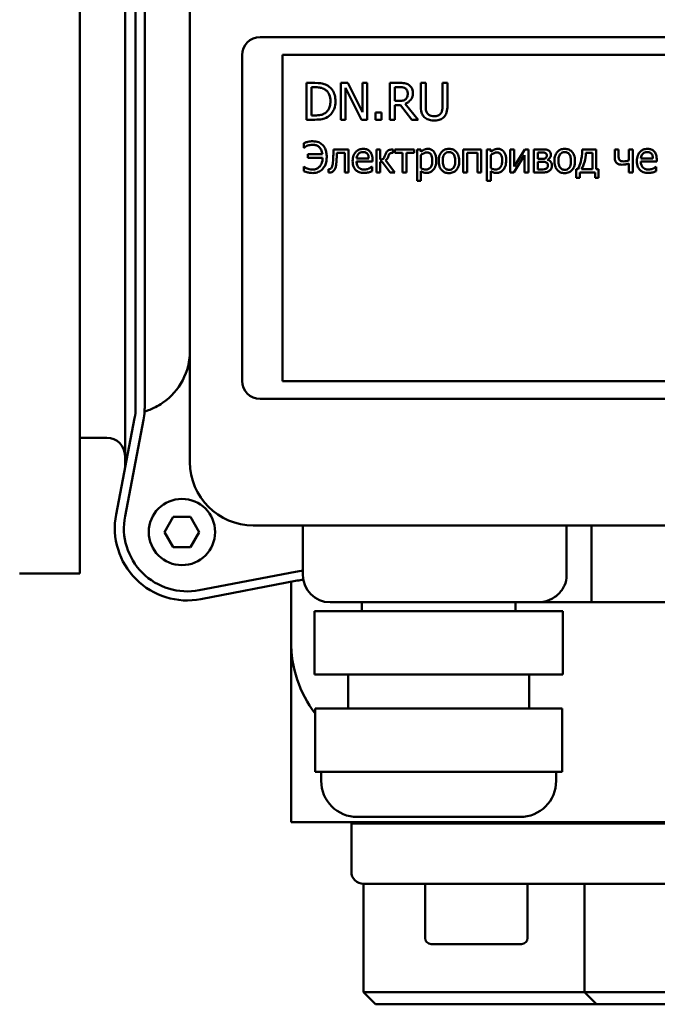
# Model space of a CAD drawing. Header units: millimetres. Extents: x -4813 to 10023, y -389 to 1491.
# Tile 13 of 32: x 460 to 513, y 731 to 813. Entities that reach past the tile are written whole.
import ezdxf

# ---------------------------------------------------------------- set-up
doc = ezdxf.new("R2010")
doc.units = ezdxf.units.MM
doc.header["$LTSCALE"] = 4
doc.layers.add('Видимый контур (ГОСТ)', color=7, linetype='Continuous', lineweight=50)
doc.layers.add('Линия резьбы (ГОСТ)', color=7, linetype='Continuous', lineweight=25)

msp = doc.modelspace()

# ---------------------------------------------------------------- linework, layer by layer
at = {"layer": 'Видимый контур (ГОСТ)'}
for p, q in [((474.495, 840.914), (474.495, 776.414)), ((469.115, 836.419), (469.115, 780.909)), ((469.995, 780.909), (469.995, 836.419)), ((470.745, 835.433), (470.745, 781.895)), ((465.365, 767.184), (465.365, 827.184)), ((480.316, 811.662), (544.816, 811.662)), ((478.816, 783.162), (478.816, 810.162)), ((544.613, 810.205), (482.177, 810.205)), ((482.177, 810.205), (482.177, 783.123)), ((484.857, 807.863), (484.163, 807.863)), ((484.163, 807.863), (484.163, 804.815)), ((487.581, 807.863), (487.006, 807.863)), ((487.006, 807.863), (487.006, 804.815)), ((488.809, 805.45), (487.581, 807.863)), ((489.187, 807.863), (488.809, 807.863)), ((488.809, 807.863), (488.809, 805.45)), ((489.187, 804.815), (489.187, 807.863)), ((491.859, 807.863), (491.074, 807.863)), ((491.074, 807.863), (491.074, 804.815)), ((494.043, 807.863), (493.638, 807.863)), ((493.638, 807.863), (493.638, 805.961)), ((494.043, 805.961), (494.043, 807.863)), ((495.843, 807.863), (495.438, 807.863)), ((495.438, 807.863), (495.438, 805.951)), ((495.843, 805.961), (495.843, 807.863)), ((484.568, 807.512), (484.876, 807.512)), ((484.568, 805.166), (484.568, 807.512)), ((487.383, 804.815), (487.383, 807.443)), ((487.383, 807.443), (488.732, 804.815)), ((491.479, 806.366), (491.479, 807.512)), ((491.479, 807.512), (491.881, 807.512)), ((491.834, 806.366), (491.479, 806.366)), ((491.479, 804.815), (491.479, 806.028)), ((491.479, 806.028), (491.943, 806.028)), ((491.943, 806.028), (492.906, 804.815)), ((493.433, 804.815), (492.348, 806.141)), ((490.372, 805.398), (489.883, 805.398)), ((489.883, 805.398), (489.883, 804.815)), ((490.372, 804.815), (490.372, 805.398)), ((484.163, 804.815), (484.864, 804.815)), ((484.876, 805.166), (484.568, 805.166)), ((487.006, 804.815), (487.383, 804.815)), ((488.732, 804.815), (489.187, 804.815)), ((489.883, 804.815), (490.372, 804.815)), ((491.074, 804.815), (491.479, 804.815)), ((492.906, 804.815), (493.433, 804.815)), ((483.934, 802.866), (483.934, 802.489)), ((483.934, 802.489), (483.959, 802.489)), ((485.482, 801.946), (484.259, 801.946)), ((484.259, 801.946), (484.259, 801.651)), ((487.656, 802.343), (486.4, 802.343)), ((486.68, 802.073), (487.334, 802.073)), ((487.334, 802.073), (487.334, 800.437)), ((487.656, 800.437), (487.656, 802.343)), ((490.28, 802.343), (489.959, 802.343)), ((489.959, 802.343), (489.959, 800.437)), ((490.28, 801.514), (490.28, 802.343)), ((491.359, 802.343), (491.272, 802.343)), ((491.284, 802.067), (491.359, 802.067)), ((491.359, 802.067), (491.359, 802.343)), ((493.09, 802.343), (491.472, 802.343)), ((491.472, 802.343), (491.472, 802.063)), ((491.472, 802.063), (492.12, 802.063)), ((492.12, 802.063), (492.12, 800.437)), ((492.441, 800.437), (492.441, 802.063)), ((492.441, 802.063), (493.09, 802.063)), ((493.09, 802.063), (493.09, 802.343)), ((493.649, 802.343), (493.328, 802.343)), ((493.328, 802.343), (493.328, 799.735)), ((493.649, 802.143), (493.649, 802.343)), ((497.155, 802.343), (497.155, 800.437)), ((498.657, 802.343), (497.155, 802.343)), ((497.476, 800.437), (497.476, 802.067)), ((497.476, 802.067), (498.336, 802.067)), ((498.336, 802.067), (498.336, 800.437)), ((498.657, 800.437), (498.657, 802.343)), ((499.444, 802.343), (499.123, 802.343)), ((499.123, 802.343), (499.123, 799.735)), ((499.444, 802.143), (499.444, 802.343)), ((501.37, 802.343), (501.053, 802.343)), ((501.053, 802.343), (501.053, 800.437)), ((502.255, 802.343), (501.37, 800.943)), ((501.37, 800.943), (501.37, 802.343)), ((502.556, 802.343), (502.255, 802.343)), ((502.556, 800.437), (502.556, 802.343)), ((503.721, 802.343), (503.021, 802.343)), ((503.021, 802.343), (503.021, 800.437)), ((503.338, 802.088), (503.643, 802.088)), ((503.338, 801.565), (503.338, 802.088)), ((508.192, 802.343), (507.025, 802.343)), ((507.327, 802.073), (507.871, 802.073)), ((507.871, 802.073), (507.871, 800.711)), ((508.192, 800.711), (508.192, 802.343)), ((510.042, 802.343), (509.721, 802.343)), ((509.721, 802.343), (509.721, 801.66)), ((510.042, 801.826), (510.042, 802.343)), ((511.22, 802.343), (510.898, 802.343)), ((510.898, 802.343), (510.898, 801.431)), ((511.22, 800.437), (511.22, 802.343)), ((484.259, 801.651), (485.498, 801.651)), ((489.321, 801.602), (488.314, 801.602)), ((488.314, 801.357), (489.634, 801.357)), ((489.634, 801.357), (489.634, 801.532)), ((490.28, 800.437), (490.28, 801.316)), ((490.28, 801.316), (490.438, 801.316)), ((490.438, 801.316), (491.091, 800.437)), ((491.49, 800.437), (490.716, 801.45)), ((493.649, 800.793), (493.649, 801.876)), ((499.444, 800.793), (499.444, 801.876)), ((501.344, 800.437), (502.239, 801.859)), ((502.239, 801.859), (502.239, 800.437)), ((503.707, 801.565), (503.338, 801.565)), ((503.338, 801.316), (503.715, 801.316)), ((503.338, 800.692), (503.338, 801.316)), ((504.151, 801.481), (504.143, 801.491)), ((510.898, 801.182), (510.898, 800.437)), ((512.885, 801.602), (511.878, 801.602)), ((511.878, 801.357), (513.198, 801.357)), ((513.198, 801.357), (513.198, 801.532)), ((483.953, 800.921), (483.928, 800.921)), ((483.928, 800.921), (483.928, 800.546)), ((485.99, 800.717), (485.974, 800.717)), ((485.974, 800.717), (485.974, 800.437)), ((487.334, 800.437), (487.656, 800.437)), ((489.599, 800.904), (489.58, 800.904)), ((489.599, 800.554), (489.599, 800.904)), ((489.959, 800.437), (490.28, 800.437)), ((491.091, 800.437), (491.49, 800.437)), ((492.12, 800.437), (492.441, 800.437)), ((493.649, 799.735), (493.649, 800.534)), ((497.155, 800.437), (497.476, 800.437)), ((498.336, 800.437), (498.657, 800.437)), ((499.444, 799.735), (499.444, 800.534)), ((501.053, 800.437), (501.344, 800.437)), ((502.239, 800.437), (502.556, 800.437)), ((503.021, 800.437), (503.77, 800.437)), ((503.616, 800.692), (503.338, 800.692)), ((506.656, 800.711), (506.531, 800.711)), ((506.531, 800.711), (506.531, 799.98)), ((506.829, 799.98), (506.829, 800.441)), ((506.829, 800.441), (508.083, 800.441)), ((507.871, 800.711), (506.971, 800.711)), ((508.083, 800.441), (508.083, 799.98)), ((508.381, 800.711), (508.192, 800.711)), ((508.381, 799.98), (508.381, 800.711)), ((510.898, 800.437), (511.22, 800.437)), ((513.163, 800.904), (513.144, 800.904)), ((513.163, 800.554), (513.163, 800.904)), ((493.328, 799.735), (493.649, 799.735)), ((499.123, 799.735), (499.444, 799.735)), ((506.531, 799.98), (506.829, 799.98)), ((508.083, 799.98), (508.381, 799.98)), ((482.177, 783.123), (544.613, 783.123)), ((470.745, 781.895), (470.745, 780.909)), ((544.816, 781.662), (480.316, 781.662)), ((469.115, 780.909), (469.115, 779.924)), ((468.379, 772.073), (469.914, 780.059)), ((469.115, 779.924), (469.115, 775.904)), ((470.651, 779.918), (469.115, 771.931)), ((467.615, 778.434), (465.365, 778.434)), ((472.39, 770.616), (473.111, 771.866)), ((473.111, 771.866), (474.555, 771.866)), ((474.555, 771.866), (475.276, 770.616)), ((479.745, 771.164), (544.245, 771.164)), ((483.87, 771.164), (483.87, 767.039)), ((505.727, 771.164), (505.727, 767.039)), ((507.802, 771.164), (507.802, 764.789)), ((473.111, 769.366), (472.39, 770.616)), ((475.276, 770.616), (474.555, 769.366)), ((474.555, 769.366), (473.111, 769.366)), ((460.366, 767.184), (465.365, 767.184)), ((475.262, 765.784), (483.248, 767.32)), ((483.39, 766.583), (475.404, 765.048)), ((482.883, 761.544), (482.883, 766.486)), ((503.301, 764.789), (486.12, 764.789)), ((488.745, 764.789), (488.745, 764.039)), ((501.495, 764.789), (501.495, 764.039)), ((507.802, 764.789), (503.301, 764.789)), ((507.802, 764.789), (516.188, 764.789)), ((484.812, 764.039), (486.083, 764.039)), ((484.812, 764.039), (484.812, 758.789)), ((491.275, 764.039), (486.083, 764.039)), ((491.275, 764.039), (494.951, 764.039)), ((501.509, 764.039), (494.951, 764.039)), ((501.509, 764.039), (503.988, 764.039)), ((505.354, 764.039), (503.988, 764.039)), ((505.354, 764.039), (505.428, 764.039)), ((505.428, 764.039), (505.428, 758.789)), ((482.883, 751.544), (482.883, 761.544)), ((486.083, 758.789), (484.812, 758.789)), ((491.275, 758.789), (486.083, 758.789)), ((487.62, 758.789), (487.62, 755.981)), ((494.951, 758.789), (491.275, 758.789)), ((501.509, 758.789), (494.951, 758.789)), ((503.988, 758.789), (501.509, 758.789)), ((502.62, 758.789), (502.62, 755.981)), ((505.354, 758.789), (503.988, 758.789)), ((505.428, 758.789), (505.354, 758.789)), ((484.876, 755.981), (484.931, 755.981)), ((484.876, 755.981), (484.876, 750.731)), ((486.108, 755.981), (484.931, 755.981)), ((486.108, 755.981), (488.508, 755.981)), ((495.002, 755.981), (488.508, 755.981)), ((495.002, 755.981), (498.697, 755.981)), ((504.014, 755.981), (498.697, 755.981)), ((504.014, 755.981), (505.364, 755.981)), ((505.364, 755.981), (505.364, 750.731)), ((482.883, 746.544), (482.883, 751.544)), ((484.931, 750.731), (484.876, 750.731)), ((485.519, 750.731), (484.931, 750.731)), ((485.377, 750.731), (485.377, 749.981)), ((486.108, 750.731), (485.519, 750.731)), ((488.508, 750.731), (486.108, 750.731)), ((491.755, 750.731), (488.508, 750.731)), ((495.002, 750.731), (491.755, 750.731)), ((498.697, 750.731), (495.002, 750.731)), ((501.356, 750.731), (498.697, 750.731)), ((504.014, 750.731), (501.356, 750.731)), ((505.364, 750.731), (504.014, 750.731)), ((504.863, 750.731), (504.863, 749.981)), ((488.526, 746.544), (482.883, 746.544)), ((487.883, 746.444), (577.883, 746.444)), ((487.883, 742.444), (487.883, 746.444)), ((501.863, 746.981), (488.377, 746.981)), ((494.311, 746.444), (494.311, 746.544)), ((495.738, 746.444), (495.738, 746.544)), ((498.431, 746.544), (498.431, 746.444)), ((532.883, 741.444), (488.883, 741.444)), ((488.883, 741.444), (488.883, 732.444)), ((493.988, 736.944), (493.988, 741.444)), ((502.488, 736.944), (502.488, 741.444)), ((507.206, 741.444), (507.206, 732.444)), ((501.988, 736.444), (494.488, 736.444)), ((488.883, 732.444), (497.883, 732.444)), ((489.883, 731.444), (488.883, 732.444)), ((505.784, 732.444), (497.883, 732.444)), ((507.206, 732.444), (505.784, 732.444)), ((507.206, 732.444), (519.335, 732.444)), ((508.206, 731.444), (507.206, 732.444)), ((497.883, 731.444), (489.883, 731.444)), ((497.883, 731.444), (505.784, 731.444)), ((505.784, 731.444), (508.206, 731.444)), ((518.819, 731.444), (508.206, 731.444))]:
    msp.add_line(p, q, dxfattribs=at)
msp.add_circle((473.833, 770.616), 2.75, dxfattribs=at)
for centre, radius, start, end in [((480.316, 810.162), 1.5, 90, 180), ((469.245, 785.645), 5.25, 304.67713, 0), ((480.316, 783.162), 1.5, 180, 270), ((465.495, 780.909), 4.5, 349.1187, 0), ((465.495, 780.909), 5.25, 349.1187, 356.75266), ((467.615, 776.934), 1.5, 0, 90), ((479.745, 776.414), 5.25, 180, 270), ((474.271, 770.94), 6, 169.1187, 280.8813), ((474.271, 770.94), 5.25, 169.1187, 280.8813), ((484.239, 762.164), 5.25, 94.03673, 100.8813), ((486.12, 767.039), 2.25, 180, 270), ((484.239, 762.164), 4.5, 94.28086, 100.8813), ((492.883, 761.544), 10, 180, 216.80009), ((488.377, 749.981), 3, 180, 270), ((501.863, 749.981), 3, 270, 0), ((488.883, 742.444), 1, 180, 270), ((494.488, 736.944), 0.5, 180, 270), ((501.988, 736.944), 0.5, 270, 0)]:
    msp.add_arc(centre, radius, start, end, dxfattribs=at)
for points, knots in [([(485.948, 807.621), (485.822, 807.704), (485.677, 807.76), (485.453, 807.819), (485.267, 807.863), (484.857, 807.863)], [-0.3556342, -0.3556342, -0.3556342, -0.3556342, -0.1230807, -0.1230807, 0, 0, 0, 0]), ([(492.635, 807.703), (492.583, 807.736), (492.528, 807.765), (492.414, 807.809), (492.357, 807.825), (492.153, 807.858), (492.006, 807.863), (491.859, 807.863)], [-0.0805247, -0.0805247, -0.0805247, -0.0805247, -0.0619309, -0.0619309, -0.04393471, -0.04393471, 0, 0, 0, 0]), ([(492.98, 807.036), (492.98, 807.121), (492.972, 807.207), (492.932, 807.348), (492.906, 807.415), (492.796, 807.576), (492.722, 807.646), (492.635, 807.703)], [-0.09668144, -0.09668144, -0.09668144, -0.09668144, -0.05840157, -0.05840157, -0.03112424, -0.03112424, 0, 0, 0, 0]), ([(484.876, 807.512), (485.12, 807.512), (485.259, 807.487), (485.457, 807.44), (485.573, 807.394), (485.682, 807.33)], [-0.06102811, -0.06102811, -0.06102811, -0.06102811, -0.03783799, -0.03783799, 0, 0, 0, 0]), ([(485.682, 807.33), (485.764, 807.279), (485.837, 807.217), (485.962, 807.068), (486.011, 806.983), (486.119, 806.72), (486.143, 806.528), (486.143, 806.342)], [-0.1142864, -0.1142864, -0.1142864, -0.1142864, -0.0853805, -0.0853805, -0.0559851, -0.0559851, 0, 0, 0, 0]), ([(486.566, 806.337), (486.566, 806.507), (486.548, 806.679), (486.453, 807.028), (486.38, 807.159), (486.218, 807.401), (486.096, 807.523), (485.948, 807.621)], [-0.1182085, -0.1182085, -0.1182085, -0.1182085, -0.0875011, -0.0875011, -0.0529896, -0.0529896, 0, 0, 0, 0]), ([(491.881, 807.512), (491.95, 807.512), (492.076, 807.509), (492.247, 807.47), (492.309, 807.446), (492.365, 807.409)], [-0.05264075, -0.05264075, -0.05264075, -0.05264075, -0.0202326, -0.0202326, 0, 0, 0, 0]), ([(492.348, 806.141), (492.423, 806.17), (492.495, 806.205), (492.627, 806.289), (492.686, 806.337), (492.843, 806.501), (492.891, 806.603), (492.961, 806.777), (492.98, 806.906), (492.98, 807.036)], [-0.07400654, -0.07400654, -0.07400654, -0.07400654, -0.06484506, -0.06484506, -0.05613105, -0.05613105, -0.03896868, -0.03896868, 0, 0, 0, 0]), ([(492.365, 807.409), (492.4, 807.385), (492.431, 807.358), (492.487, 807.289), (492.506, 807.253), (492.547, 807.154), (492.558, 807.079), (492.558, 807.004)], [-0.04081591, -0.04081591, -0.04081591, -0.04081591, -0.0323525, -0.0323525, -0.02257817, -0.02257817, 0, 0, 0, 0]), ([(492.558, 807.004), (492.558, 806.946), (492.554, 806.888), (492.533, 806.776), (492.518, 806.728), (492.473, 806.625), (492.435, 806.571), (492.385, 806.524)], [-0.04684807, -0.04684807, -0.04684807, -0.04684807, -0.03365863, -0.03365863, -0.02039012, -0.02039012, 0, 0, 0, 0]), ([(486.143, 806.342), (486.143, 806.205), (486.132, 806.063), (486.077, 805.843), (486.039, 805.73), (485.9, 805.517), (485.817, 805.435), (485.719, 805.368)], [-0.1379205, -0.1379205, -0.1379205, -0.1379205, -0.0762368, -0.0762368, -0.0356964, -0.0356964, 0, 0, 0, 0]), ([(485.943, 805.06), (486.054, 805.132), (486.149, 805.221), (486.325, 805.441), (486.395, 805.567), (486.529, 805.893), (486.566, 806.112), (486.566, 806.337)], [-0.1393898, -0.1393898, -0.1393898, -0.1393898, -0.105542, -0.105542, -0.067364, -0.067364, 0, 0, 0, 0]), ([(492.385, 806.524), (492.353, 806.492), (492.318, 806.466), (492.221, 806.414), (492.17, 806.402), (492.047, 806.374), (491.939, 806.366), (491.834, 806.366)], [-0.0422815, -0.0422815, -0.0422815, -0.0422815, -0.03781776, -0.03781776, -0.03140005, -0.03140005, 0, 0, 0, 0]), ([(485.719, 805.368), (485.664, 805.33), (485.605, 805.297), (485.457, 805.233), (485.384, 805.216), (485.197, 805.177), (485.032, 805.166), (484.876, 805.166)], [-0.06471534, -0.06471534, -0.06471534, -0.06471534, -0.05724355, -0.05724355, -0.04673271, -0.04673271, 0, 0, 0, 0]), ([(493.638, 805.961), (493.638, 805.596), (493.699, 805.409), (493.781, 805.21), (493.845, 805.115), (493.929, 805.032)], [-0.06450468, -0.06450468, -0.06450468, -0.06450468, -0.03515683, -0.03515683, 0, 0, 0, 0]), ([(494.174, 805.346), (494.121, 805.425), (494.087, 805.512), (494.06, 805.655), (494.043, 805.761), (494.043, 805.961)], [-0.1717602, -0.1717602, -0.1717602, -0.1717602, -0.0599462, -0.0599462, 0, 0, 0, 0]), ([(494.739, 805.097), (494.662, 805.097), (494.584, 805.103), (494.456, 805.134), (494.384, 805.158), (494.257, 805.243), (494.211, 805.29), (494.174, 805.346)], [-0.08117967, -0.08117967, -0.08117967, -0.08117967, -0.04569306, -0.04569306, -0.02023014, -0.02023014, 0, 0, 0, 0]), ([(495.307, 805.346), (495.28, 805.304), (495.246, 805.268), (495.157, 805.196), (495.107, 805.172), (494.968, 805.114), (494.854, 805.097), (494.739, 805.097)], [-0.05354764, -0.05354764, -0.05354764, -0.05354764, -0.04517721, -0.04517721, -0.03432614, -0.03432614, 0, 0, 0, 0]), ([(495.438, 805.951), (495.438, 805.756), (495.42, 805.649), (495.392, 805.507), (495.358, 805.423), (495.307, 805.346)], [-0.04353716, -0.04353716, -0.04353716, -0.04353716, -0.02762165, -0.02762165, 0, 0, 0, 0]), ([(495.552, 805.032), (495.606, 805.084), (495.652, 805.142), (495.729, 805.272), (495.758, 805.342), (495.829, 805.592), (495.843, 805.778), (495.843, 805.961)], [-0.1002732, -0.1002732, -0.1002732, -0.1002732, -0.077876, -0.077876, -0.0549638, -0.0549638, 0, 0, 0, 0]), ([(484.864, 804.815), (485.057, 804.815), (485.283, 804.825), (485.559, 804.882), (485.729, 804.925), (485.943, 805.06)], [-0.2445723, -0.2445723, -0.2445723, -0.2445723, -0.076011, -0.076011, 0, 0, 0, 0]), ([(493.929, 805.032), (493.976, 804.985), (494.028, 804.944), (494.143, 804.873), (494.205, 804.844), (494.363, 804.788), (494.512, 804.751), (494.739, 804.751)], [-0.1613733, -0.1613733, -0.1613733, -0.1613733, -0.115488, -0.115488, -0.0681575, -0.0681575, 0, 0, 0, 0]), ([(494.739, 804.751), (495.002, 804.751), (495.156, 804.796), (495.361, 804.879), (495.463, 804.945), (495.552, 805.032)], [-0.06651327, -0.06651327, -0.06651327, -0.06651327, -0.03726489, -0.03726489, 0, 0, 0, 0]), ([(484.683, 803.022), (484.543, 803.022), (484.405, 803.007), (484.202, 802.959), (484.061, 802.923), (483.934, 802.866)], [-0.1274244, -0.1274244, -0.1274244, -0.1274244, -0.041748, -0.041748, 0, 0, 0, 0]), ([(485.836, 801.717), (485.836, 801.844), (485.827, 801.972), (485.783, 802.205), (485.752, 802.313), (485.637, 802.568), (485.553, 802.667), (485.397, 802.821), (485.291, 802.889), (485.017, 802.999), (484.85, 803.022), (484.683, 803.022)], [-0.1545739, -0.1545739, -0.1545739, -0.1545739, -0.1339673, -0.1339673, -0.115883, -0.115883, -0.0884057, -0.0884057, -0.0499188, -0.0499188, 0, 0, 0, 0]), ([(483.959, 802.489), (484.053, 802.57), (484.161, 802.63), (484.357, 802.699), (484.488, 802.736), (484.671, 802.736)], [-0.1366665, -0.1366665, -0.1366665, -0.1366665, -0.0549369, -0.0549369, 0, 0, 0, 0]), ([(484.671, 802.736), (484.766, 802.736), (484.86, 802.724), (485.034, 802.666), (485.111, 802.624), (485.241, 802.517), (485.313, 802.441), (485.435, 802.212), (485.468, 802.08), (485.482, 801.946)], [-0.1636652, -0.1636652, -0.1636652, -0.1636652, -0.1194017, -0.1194017, -0.0779013, -0.0779013, -0.0403635, -0.0403635, 0, 0, 0, 0]), ([(486.4, 802.343), (486.397, 802.222), (486.394, 802.099), (486.386, 801.853), (486.382, 801.769), (486.375, 801.647)], [-0.07213786, -0.07213786, -0.07213786, -0.07213786, -0.03660198, -0.03660198, 0, 0, 0, 0]), ([(486.659, 801.565), (486.664, 801.642), (486.668, 801.723), (486.674, 801.882), (486.677, 801.972), (486.68, 802.073)], [-0.05922127, -0.05922127, -0.05922127, -0.05922127, -0.0303115, -0.0303115, 0, 0, 0, 0]), ([(488.87, 802.397), (488.808, 802.397), (488.746, 802.391), (488.628, 802.369), (488.572, 802.352), (488.421, 802.288), (488.337, 802.228), (488.202, 802.091), (488.127, 801.997), (488.011, 801.704), (487.989, 801.541), (487.989, 801.38)], [-0.2152837, -0.2152837, -0.2152837, -0.2152837, -0.1821592, -0.1821592, -0.1509997, -0.1509997, -0.0945103, -0.0945103, -0.0483786, -0.0483786, 0, 0, 0, 0]), ([(488.314, 801.602), (488.322, 801.699), (488.342, 801.767), (488.387, 801.878), (488.424, 801.934), (488.471, 801.983)], [-0.03579781, -0.03579781, -0.03579781, -0.03579781, -0.02034147, -0.02034147, 0, 0, 0, 0]), ([(488.471, 801.983), (488.539, 802.051), (488.601, 802.081), (488.704, 802.124), (488.779, 802.133), (488.851, 802.133)], [-0.03323466, -0.03323466, -0.03323466, -0.03323466, -0.02166138, -0.02166138, 0, 0, 0, 0]), ([(488.851, 802.133), (488.899, 802.133), (488.948, 802.129), (489.023, 802.112), (489.064, 802.1), (489.148, 802.052), (489.183, 802.022), (489.212, 801.985)], [-0.05370931, -0.05370931, -0.05370931, -0.05370931, -0.02907638, -0.02907638, -0.01411923, -0.01411923, 0, 0, 0, 0]), ([(489.422, 802.185), (489.389, 802.22), (489.352, 802.252), (489.272, 802.306), (489.229, 802.328), (489.114, 802.371), (489.014, 802.397), (488.87, 802.397)], [-0.09949335, -0.09949335, -0.09949335, -0.09949335, -0.07127121, -0.07127121, -0.0432676, -0.0432676, 0, 0, 0, 0]), ([(489.212, 801.985), (489.229, 801.963), (489.244, 801.939), (489.273, 801.88), (489.283, 801.849), (489.31, 801.755), (489.318, 801.676), (489.321, 801.602)], [-0.03484351, -0.03484351, -0.03484351, -0.03484351, -0.02935508, -0.02935508, -0.02224488, -0.02224488, 0, 0, 0, 0]), ([(489.634, 801.532), (489.634, 801.749), (489.597, 801.878), (489.528, 802.045), (489.483, 802.12), (489.422, 802.185)], [-0.05407838, -0.05407838, -0.05407838, -0.05407838, -0.02663903, -0.02663903, 0, 0, 0, 0]), ([(490.718, 801.96), (490.707, 801.927), (490.694, 801.892), (490.672, 801.836), (490.656, 801.798), (490.64, 801.761)], [-0.02859525, -0.02859525, -0.02859525, -0.02859525, -0.01231594, -0.01231594, 0, 0, 0, 0]), ([(491.272, 802.343), (491.216, 802.343), (491.158, 802.339), (491.055, 802.317), (491.007, 802.302), (490.916, 802.254), (490.874, 802.222), (490.782, 802.112), (490.745, 802.036), (490.718, 801.96)], [-0.0792597, -0.0792597, -0.0792597, -0.0792597, -0.05972847, -0.05972847, -0.04270065, -0.04270065, -0.02422461, -0.02422461, 0, 0, 0, 0]), ([(490.972, 801.808), (490.985, 801.853), (491.004, 801.902), (491.042, 801.967), (491.059, 801.99), (491.092, 802.02), (491.114, 802.036), (491.193, 802.063), (491.24, 802.067), (491.284, 802.067)], [-0.07253057, -0.07253057, -0.07253057, -0.07253057, -0.04202088, -0.04202088, -0.02472619, -0.02472619, -0.01334207, -0.01334207, 0, 0, 0, 0]), ([(494.232, 802.397), (494.176, 802.397), (494.121, 802.391), (494.014, 802.367), (493.964, 802.348), (493.876, 802.305), (493.768, 802.252), (493.649, 802.143)], [-0.1707736, -0.1707736, -0.1707736, -0.1707736, -0.1088514, -0.1088514, -0.0483514, -0.0483514, 0, 0, 0, 0]), ([(493.649, 801.876), (493.769, 801.976), (493.875, 802.026), (493.997, 802.076), (494.074, 802.092), (494.154, 802.092)], [-0.03964062, -0.03964062, -0.03964062, -0.03964062, -0.02395306, -0.02395306, 0, 0, 0, 0]), ([(494.154, 802.092), (494.189, 802.092), (494.224, 802.089), (494.289, 802.075), (494.319, 802.065), (494.386, 802.031), (494.42, 802.004), (494.465, 801.952), (494.502, 801.904), (494.579, 801.694), (494.594, 801.549), (494.594, 801.404)], [-0.2209788, -0.2209788, -0.2209788, -0.2209788, -0.1751829, -0.1751829, -0.1335611, -0.1335611, -0.0753335, -0.0753335, -0.0434994, -0.0434994, 0, 0, 0, 0]), ([(494.926, 801.441), (494.926, 801.548), (494.917, 801.656), (494.879, 801.85), (494.851, 801.939), (494.779, 802.085), (494.733, 802.162), (494.612, 802.281), (494.551, 802.322), (494.403, 802.383), (494.318, 802.397), (494.232, 802.397)], [-0.1580726, -0.1580726, -0.1580726, -0.1580726, -0.1146325, -0.1146325, -0.076817, -0.076817, -0.04809, -0.04809, -0.0258299, -0.0258299, 0, 0, 0, 0]), ([(495.975, 802.397), (495.913, 802.397), (495.851, 802.391), (495.733, 802.368), (495.678, 802.351), (495.531, 802.287), (495.45, 802.229), (495.319, 802.092), (495.252, 802.002), (495.144, 801.72), (495.123, 801.553), (495.123, 801.39)], [-0.1965671, -0.1965671, -0.1965671, -0.1965671, -0.1669586, -0.1669586, -0.1392111, -0.1392111, -0.090665, -0.090665, -0.0487493, -0.0487493, 0, 0, 0, 0]), ([(495.455, 801.39), (495.455, 801.473), (495.46, 801.559), (495.485, 801.708), (495.503, 801.776), (495.557, 801.897), (495.591, 801.948), (495.675, 802.032), (495.722, 802.063), (495.839, 802.11), (495.907, 802.121), (495.975, 802.121)], [-0.1002331, -0.1002331, -0.1002331, -0.1002331, -0.0761578, -0.0761578, -0.0564033, -0.0564033, -0.0377165, -0.0377165, -0.0205958, -0.0205958, 0, 0, 0, 0]), ([(496.825, 801.39), (496.825, 801.484), (496.819, 801.579), (496.788, 801.753), (496.766, 801.833), (496.683, 802.028), (496.618, 802.112), (496.485, 802.244), (496.404, 802.298), (496.206, 802.379), (496.091, 802.397), (495.975, 802.397)], [-0.1279881, -0.1279881, -0.1279881, -0.1279881, -0.1084308, -0.1084308, -0.0911669, -0.0911669, -0.0642888, -0.0642888, -0.0348083, -0.0348083, 0, 0, 0, 0]), ([(495.975, 802.121), (496.017, 802.121), (496.059, 802.117), (496.137, 802.1), (496.173, 802.087), (496.259, 802.044), (496.303, 802.008), (496.377, 801.922), (496.414, 801.862), (496.482, 801.654), (496.494, 801.516), (496.494, 801.39)], [-0.1323379, -0.1323379, -0.1323379, -0.1323379, -0.1120743, -0.1120743, -0.0933835, -0.0933835, -0.0654607, -0.0654607, -0.0378555, -0.0378555, 0, 0, 0, 0]), ([(500.026, 802.397), (499.971, 802.397), (499.916, 802.391), (499.809, 802.367), (499.758, 802.348), (499.67, 802.305), (499.563, 802.252), (499.444, 802.143)], [-0.1707736, -0.1707736, -0.1707736, -0.1707736, -0.1088514, -0.1088514, -0.0483514, -0.0483514, 0, 0, 0, 0]), ([(499.444, 801.876), (499.563, 801.976), (499.669, 802.026), (499.791, 802.076), (499.868, 802.092), (499.948, 802.092)], [-0.03964062, -0.03964062, -0.03964062, -0.03964062, -0.02395306, -0.02395306, 0, 0, 0, 0]), ([(499.948, 802.092), (499.983, 802.092), (500.018, 802.089), (500.083, 802.075), (500.113, 802.065), (500.181, 802.031), (500.215, 802.004), (500.259, 801.952), (500.297, 801.904), (500.373, 801.694), (500.388, 801.549), (500.388, 801.404)], [-0.2209788, -0.2209788, -0.2209788, -0.2209788, -0.1751829, -0.1751829, -0.1335611, -0.1335611, -0.0753335, -0.0753335, -0.0434994, -0.0434994, 0, 0, 0, 0]), ([(500.72, 801.441), (500.72, 801.548), (500.712, 801.656), (500.673, 801.85), (500.645, 801.939), (500.574, 802.085), (500.527, 802.162), (500.406, 802.281), (500.345, 802.322), (500.197, 802.383), (500.112, 802.397), (500.026, 802.397)], [-0.1580726, -0.1580726, -0.1580726, -0.1580726, -0.1146325, -0.1146325, -0.076817, -0.076817, -0.04809, -0.04809, -0.0258299, -0.0258299, 0, 0, 0, 0]), ([(503.643, 802.088), (503.687, 802.088), (503.808, 802.087), (503.911, 802.075), (503.952, 802.063), (503.991, 802.043)], [-0.03127247, -0.03127247, -0.03127247, -0.03127247, -0.0129988, -0.0129988, 0, 0, 0, 0]), ([(504.221, 802.265), (504.161, 802.298), (504.096, 802.322), (503.988, 802.336), (503.91, 802.343), (503.721, 802.343)], [-0.1536324, -0.1536324, -0.1536324, -0.1536324, -0.0566594, -0.0566594, 0, 0, 0, 0]), ([(503.991, 802.043), (504.008, 802.033), (504.024, 802.022), (504.053, 801.991), (504.061, 801.975), (504.08, 801.928), (504.085, 801.891), (504.085, 801.855)], [-0.0188958, -0.0188958, -0.0188958, -0.0188958, -0.01513739, -0.01513739, -0.01078398, -0.01078398, 0, 0, 0, 0]), ([(504.417, 801.905), (504.417, 801.957), (504.41, 802.009), (504.376, 802.115), (504.351, 802.152), (504.304, 802.21), (504.265, 802.241), (504.221, 802.265)], [-0.02911895, -0.02911895, -0.02911895, -0.02911895, -0.02250333, -0.02250333, -0.01490818, -0.01490818, 0, 0, 0, 0]), ([(505.569, 802.397), (505.507, 802.397), (505.445, 802.391), (505.327, 802.368), (505.272, 802.351), (505.125, 802.287), (505.044, 802.229), (504.913, 802.092), (504.846, 802.002), (504.738, 801.72), (504.717, 801.553), (504.717, 801.39)], [-0.1965671, -0.1965671, -0.1965671, -0.1965671, -0.1669586, -0.1669586, -0.1392111, -0.1392111, -0.090665, -0.090665, -0.0487493, -0.0487493, 0, 0, 0, 0]), ([(505.049, 801.39), (505.049, 801.473), (505.054, 801.559), (505.079, 801.708), (505.097, 801.776), (505.151, 801.897), (505.185, 801.948), (505.269, 802.032), (505.316, 802.063), (505.433, 802.11), (505.501, 802.121), (505.569, 802.121)], [-0.1002331, -0.1002331, -0.1002331, -0.1002331, -0.0761578, -0.0761578, -0.0564033, -0.0564033, -0.0377165, -0.0377165, -0.0205958, -0.0205958, 0, 0, 0, 0]), ([(506.419, 801.39), (506.419, 801.484), (506.413, 801.579), (506.382, 801.753), (506.36, 801.833), (506.276, 802.028), (506.212, 802.112), (506.079, 802.244), (505.998, 802.298), (505.8, 802.379), (505.685, 802.397), (505.569, 802.397)], [-0.1279881, -0.1279881, -0.1279881, -0.1279881, -0.1084308, -0.1084308, -0.0911669, -0.0911669, -0.0642888, -0.0642888, -0.0348083, -0.0348083, 0, 0, 0, 0]), ([(505.569, 802.121), (505.611, 802.121), (505.653, 802.117), (505.731, 802.1), (505.767, 802.087), (505.853, 802.044), (505.897, 802.008), (505.971, 801.922), (506.008, 801.862), (506.076, 801.654), (506.088, 801.516), (506.088, 801.39)], [-0.1323379, -0.1323379, -0.1323379, -0.1323379, -0.1120743, -0.1120743, -0.0933835, -0.0933835, -0.0654607, -0.0654607, -0.0378555, -0.0378555, 0, 0, 0, 0]), ([(507.025, 802.343), (507.025, 801.887), (506.963, 801.554), (506.844, 801.108), (506.767, 800.892), (506.656, 800.711)], [-0.1388544, -0.1388544, -0.1388544, -0.1388544, -0.0635936, -0.0635936, 0, 0, 0, 0]), ([(506.971, 800.711), (507.081, 800.888), (507.156, 801.095), (507.278, 801.548), (507.313, 801.812), (507.327, 802.073)], [-0.1406033, -0.1406033, -0.1406033, -0.1406033, -0.0784868, -0.0784868, 0, 0, 0, 0]), ([(512.434, 802.397), (512.372, 802.397), (512.31, 802.391), (512.192, 802.369), (512.136, 802.352), (511.985, 802.288), (511.9, 802.228), (511.766, 802.091), (511.691, 801.997), (511.575, 801.704), (511.553, 801.541), (511.553, 801.38)], [-0.2152837, -0.2152837, -0.2152837, -0.2152837, -0.1821592, -0.1821592, -0.1509997, -0.1509997, -0.0945103, -0.0945103, -0.0483786, -0.0483786, 0, 0, 0, 0]), ([(511.878, 801.602), (511.886, 801.699), (511.906, 801.767), (511.951, 801.878), (511.988, 801.934), (512.035, 801.983)], [-0.03579781, -0.03579781, -0.03579781, -0.03579781, -0.02034147, -0.02034147, 0, 0, 0, 0]), ([(512.035, 801.983), (512.103, 802.051), (512.165, 802.081), (512.268, 802.124), (512.343, 802.133), (512.415, 802.133)], [-0.03323466, -0.03323466, -0.03323466, -0.03323466, -0.02166138, -0.02166138, 0, 0, 0, 0]), ([(512.415, 802.133), (512.463, 802.133), (512.512, 802.129), (512.587, 802.112), (512.628, 802.1), (512.712, 802.052), (512.747, 802.022), (512.776, 801.985)], [-0.05370931, -0.05370931, -0.05370931, -0.05370931, -0.02907638, -0.02907638, -0.01411923, -0.01411923, 0, 0, 0, 0]), ([(512.986, 802.185), (512.953, 802.22), (512.916, 802.252), (512.836, 802.306), (512.793, 802.328), (512.678, 802.371), (512.578, 802.397), (512.434, 802.397)], [-0.09949335, -0.09949335, -0.09949335, -0.09949335, -0.07127121, -0.07127121, -0.0432676, -0.0432676, 0, 0, 0, 0]), ([(512.776, 801.985), (512.793, 801.963), (512.808, 801.939), (512.837, 801.88), (512.847, 801.849), (512.874, 801.755), (512.882, 801.676), (512.885, 801.602)], [-0.03484351, -0.03484351, -0.03484351, -0.03484351, -0.02935508, -0.02935508, -0.02224488, -0.02224488, 0, 0, 0, 0]), ([(513.198, 801.532), (513.198, 801.749), (513.161, 801.878), (513.092, 802.045), (513.046, 802.12), (512.986, 802.185)], [-0.05407838, -0.05407838, -0.05407838, -0.05407838, -0.02663903, -0.02663903, 0, 0, 0, 0]), ([(485.498, 801.651), (485.498, 801.563), (485.491, 801.475), (485.46, 801.309), (485.437, 801.233), (485.348, 801.036), (485.277, 800.95), (485.149, 800.825), (485.072, 800.773), (484.884, 800.695), (484.779, 800.678), (484.671, 800.678)], [-0.1170872, -0.1170872, -0.1170872, -0.1170872, -0.1007719, -0.1007719, -0.0859575, -0.0859575, -0.0608635, -0.0608635, -0.0323033, -0.0323033, 0, 0, 0, 0]), ([(484.679, 800.392), (484.761, 800.392), (484.842, 800.398), (484.998, 800.428), (485.071, 800.45), (485.27, 800.534), (485.381, 800.612), (485.556, 800.791), (485.655, 800.914), (485.807, 801.297), (485.836, 801.508), (485.836, 801.717)], [-0.283883, -0.283883, -0.283883, -0.283883, -0.2397648, -0.2397648, -0.1982954, -0.1982954, -0.1233028, -0.1233028, -0.0628281, -0.0628281, 0, 0, 0, 0]), ([(486.375, 801.647), (486.36, 801.301), (486.334, 801.139), (486.306, 800.988), (486.286, 800.914), (486.239, 800.822), (486.22, 800.792), (486.196, 800.768)], [-0.05633085, -0.05633085, -0.05633085, -0.05633085, -0.0309849, -0.0309849, -0.01021646, -0.01021646, 0, 0, 0, 0]), ([(486.563, 800.826), (486.591, 800.91), (486.61, 801.015), (486.636, 801.203), (486.651, 801.338), (486.659, 801.565)], [-0.1477706, -0.1477706, -0.1477706, -0.1477706, -0.0680245, -0.0680245, 0, 0, 0, 0]), ([(487.989, 801.38), (487.989, 801.291), (487.996, 801.202), (488.026, 801.037), (488.048, 800.961), (488.122, 800.794), (488.179, 800.709), (488.331, 800.562), (488.42, 800.506), (488.655, 800.413), (488.803, 800.394), (488.948, 800.394)], [-0.1571305, -0.1571305, -0.1571305, -0.1571305, -0.1306037, -0.1306037, -0.1069793, -0.1069793, -0.0757702, -0.0757702, -0.0436853, -0.0436853, 0, 0, 0, 0]), ([(488.944, 800.674), (488.892, 800.674), (488.84, 800.678), (488.742, 800.696), (488.696, 800.71), (488.588, 800.758), (488.531, 800.798), (488.448, 800.884), (488.402, 800.943), (488.328, 801.137), (488.314, 801.249), (488.314, 801.357)], [-0.1673314, -0.1673314, -0.1673314, -0.1673314, -0.1352475, -0.1352475, -0.1060725, -0.1060725, -0.0622902, -0.0622902, -0.032534, -0.032534, 0, 0, 0, 0]), ([(490.64, 801.761), (490.615, 801.703), (490.584, 801.649), (490.527, 801.59), (490.499, 801.566), (490.397, 801.524), (490.339, 801.514), (490.28, 801.514)], [-0.06672763, -0.06672763, -0.06672763, -0.06672763, -0.03304155, -0.03304155, -0.01761297, -0.01761297, 0, 0, 0, 0]), ([(490.716, 801.45), (490.772, 801.482), (490.819, 801.527), (490.88, 801.603), (490.926, 801.666), (490.972, 801.808)], [-0.1311742, -0.1311742, -0.1311742, -0.1311742, -0.0445501, -0.0445501, 0, 0, 0, 0]), ([(494.594, 801.404), (494.594, 801.325), (494.589, 801.244), (494.563, 801.1), (494.545, 801.034), (494.485, 800.904), (494.447, 800.854), (494.369, 800.777), (494.322, 800.746), (494.206, 800.698), (494.138, 800.688), (494.069, 800.688)], [-0.08289725, -0.08289725, -0.08289725, -0.08289725, -0.06682663, -0.06682663, -0.05330091, -0.05330091, -0.03776178, -0.03776178, -0.02052317, -0.02052317, 0, 0, 0, 0]), ([(494.123, 800.4), (494.174, 800.4), (494.224, 800.404), (494.322, 800.424), (494.368, 800.438), (494.502, 800.496), (494.579, 800.553), (494.714, 800.693), (494.786, 800.791), (494.903, 801.092), (494.926, 801.269), (494.926, 801.441)], [-0.1865525, -0.1865525, -0.1865525, -0.1865525, -0.1633536, -0.1633536, -0.141092, -0.141092, -0.0967515, -0.0967515, -0.051862, -0.051862, 0, 0, 0, 0]), ([(495.123, 801.39), (495.123, 801.293), (495.131, 801.195), (495.165, 801.015), (495.19, 800.932), (495.278, 800.738), (495.343, 800.657), (495.467, 800.534), (495.546, 800.481), (495.744, 800.401), (495.859, 800.383), (495.975, 800.383)], [-0.121646, -0.121646, -0.121646, -0.121646, -0.1035839, -0.1035839, -0.0875016, -0.0875016, -0.0639129, -0.0639129, -0.034892, -0.034892, 0, 0, 0, 0]), ([(495.975, 800.659), (495.935, 800.659), (495.895, 800.663), (495.819, 800.679), (495.783, 800.691), (495.698, 800.734), (495.654, 800.769), (495.561, 800.876), (495.529, 800.947), (495.467, 801.128), (495.455, 801.264), (495.455, 801.39)], [-0.08854708, -0.08854708, -0.08854708, -0.08854708, -0.07920786, -0.07920786, -0.07055292, -0.07055292, -0.05719133, -0.05719133, -0.03789944, -0.03789944, 0, 0, 0, 0]), ([(495.975, 800.383), (496.039, 800.383), (496.103, 800.389), (496.223, 800.412), (496.28, 800.43), (496.425, 800.494), (496.505, 800.551), (496.632, 800.685), (496.698, 800.773), (496.805, 801.058), (496.825, 801.227), (496.825, 801.39)], [-0.2034226, -0.2034226, -0.2034226, -0.2034226, -0.1714141, -0.1714141, -0.1415887, -0.1415887, -0.0911935, -0.0911935, -0.0490224, -0.0490224, 0, 0, 0, 0]), ([(496.494, 801.39), (496.494, 801.307), (496.489, 801.221), (496.463, 801.072), (496.445, 801.004), (496.383, 800.866), (496.344, 800.819), (496.271, 800.747), (496.225, 800.716), (496.11, 800.67), (496.043, 800.659), (495.975, 800.659)], [-0.07603966, -0.07603966, -0.07603966, -0.07603966, -0.06225798, -0.06225798, -0.05089171, -0.05089171, -0.03724312, -0.03724312, -0.02025657, -0.02025657, 0, 0, 0, 0]), ([(500.388, 801.404), (500.388, 801.325), (500.383, 801.244), (500.357, 801.1), (500.339, 801.034), (500.279, 800.904), (500.241, 800.854), (500.163, 800.777), (500.116, 800.746), (500, 800.698), (499.932, 800.688), (499.864, 800.688)], [-0.08289725, -0.08289725, -0.08289725, -0.08289725, -0.06682663, -0.06682663, -0.05330091, -0.05330091, -0.03776178, -0.03776178, -0.02052317, -0.02052317, 0, 0, 0, 0]), ([(499.917, 800.4), (499.968, 800.4), (500.018, 800.404), (500.116, 800.424), (500.162, 800.438), (500.296, 800.496), (500.373, 800.553), (500.508, 800.693), (500.581, 800.791), (500.698, 801.092), (500.72, 801.269), (500.72, 801.441)], [-0.1865525, -0.1865525, -0.1865525, -0.1865525, -0.1633536, -0.1633536, -0.141092, -0.141092, -0.0967515, -0.0967515, -0.051862, -0.051862, 0, 0, 0, 0]), ([(503.982, 801.623), (503.928, 801.591), (503.892, 801.581), (503.836, 801.568), (503.774, 801.565), (503.707, 801.565)], [-0.03060841, -0.03060841, -0.03060841, -0.03060841, -0.02025784, -0.02025784, 0, 0, 0, 0]), ([(503.715, 801.316), (503.778, 801.316), (503.841, 801.315), (503.949, 801.304), (503.991, 801.292), (504.032, 801.273)], [-0.03240578, -0.03240578, -0.03240578, -0.03240578, -0.01345524, -0.01345524, 0, 0, 0, 0]), ([(504.085, 801.855), (504.085, 801.819), (504.082, 801.781), (504.062, 801.711), (504.05, 801.69), (504.025, 801.655), (504.005, 801.637), (503.982, 801.623)], [-0.01777237, -0.01777237, -0.01777237, -0.01777237, -0.01287674, -0.01287674, -0.00813047, -0.00813047, 0, 0, 0, 0]), ([(504.032, 801.273), (504.068, 801.256), (504.102, 801.235), (504.146, 801.19), (504.155, 801.173), (504.178, 801.114), (504.184, 801.063), (504.184, 801.011)], [-0.03039874, -0.03039874, -0.03039874, -0.03039874, -0.02171475, -0.02171475, -0.01537757, -0.01537757, 0, 0, 0, 0]), ([(504.143, 801.491), (504.2, 801.519), (504.252, 801.555), (504.324, 801.633), (504.36, 801.678), (504.406, 801.791), (504.417, 801.847), (504.417, 801.905)], [-0.06542851, -0.06542851, -0.06542851, -0.06542851, -0.03657363, -0.03657363, -0.01731848, -0.01731848, 0, 0, 0, 0]), ([(504.515, 801.013), (504.515, 801.058), (504.511, 801.102), (504.491, 801.184), (504.476, 801.222), (504.419, 801.32), (504.37, 801.364), (504.28, 801.433), (504.218, 801.463), (504.151, 801.481)], [-0.04954174, -0.04954174, -0.04954174, -0.04954174, -0.04152587, -0.04152587, -0.03416234, -0.03416234, -0.02091185, -0.02091185, 0, 0, 0, 0]), ([(504.717, 801.39), (504.717, 801.293), (504.725, 801.195), (504.759, 801.015), (504.784, 800.932), (504.872, 800.738), (504.937, 800.657), (505.061, 800.534), (505.14, 800.481), (505.338, 800.401), (505.453, 800.383), (505.569, 800.383)], [-0.121646, -0.121646, -0.121646, -0.121646, -0.1035839, -0.1035839, -0.0875016, -0.0875016, -0.0639129, -0.0639129, -0.034892, -0.034892, 0, 0, 0, 0]), ([(505.569, 800.659), (505.529, 800.659), (505.489, 800.663), (505.413, 800.679), (505.377, 800.691), (505.292, 800.734), (505.248, 800.769), (505.155, 800.876), (505.122, 800.947), (505.061, 801.128), (505.049, 801.264), (505.049, 801.39)], [-0.08854708, -0.08854708, -0.08854708, -0.08854708, -0.07920786, -0.07920786, -0.07055292, -0.07055292, -0.05719133, -0.05719133, -0.03789944, -0.03789944, 0, 0, 0, 0]), ([(506.088, 801.39), (506.088, 801.307), (506.083, 801.221), (506.057, 801.072), (506.039, 801.004), (505.977, 800.866), (505.937, 800.819), (505.865, 800.747), (505.819, 800.716), (505.704, 800.67), (505.637, 800.659), (505.569, 800.659)], [-0.07603966, -0.07603966, -0.07603966, -0.07603966, -0.06225798, -0.06225798, -0.05089171, -0.05089171, -0.03724312, -0.03724312, -0.02025657, -0.02025657, 0, 0, 0, 0]), ([(505.569, 800.383), (505.633, 800.383), (505.697, 800.389), (505.817, 800.412), (505.874, 800.43), (506.019, 800.494), (506.099, 800.551), (506.226, 800.685), (506.292, 800.773), (506.399, 801.058), (506.419, 801.227), (506.419, 801.39)], [-0.2034226, -0.2034226, -0.2034226, -0.2034226, -0.1714141, -0.1714141, -0.1415887, -0.1415887, -0.0911935, -0.0911935, -0.0490224, -0.0490224, 0, 0, 0, 0]), ([(509.721, 801.66), (509.721, 801.603), (509.726, 801.545), (509.745, 801.455), (509.759, 801.404), (509.815, 801.296), (509.85, 801.25), (509.894, 801.211)], [-0.06849089, -0.06849089, -0.06849089, -0.06849089, -0.03672606, -0.03672606, -0.01759289, -0.01759289, 0, 0, 0, 0]), ([(509.894, 801.211), (509.922, 801.187), (509.953, 801.167), (510.02, 801.133), (510.056, 801.119), (510.132, 801.098), (510.214, 801.077), (510.328, 801.077)], [-0.0973288, -0.0973288, -0.0973288, -0.0973288, -0.06642349, -0.06642349, -0.03429815, -0.03429815, 0, 0, 0, 0]), ([(510.108, 801.483), (510.093, 801.505), (510.081, 801.528), (510.062, 801.576), (510.056, 801.601), (510.043, 801.692), (510.042, 801.759), (510.042, 801.826)], [-0.03563243, -0.03563243, -0.03563243, -0.03563243, -0.02772326, -0.02772326, -0.02009525, -0.02009525, 0, 0, 0, 0]), ([(510.435, 801.357), (510.378, 801.357), (510.315, 801.362), (510.213, 801.391), (510.184, 801.408), (510.143, 801.439), (510.123, 801.459), (510.108, 801.483)], [-0.0238471, -0.0238471, -0.0238471, -0.0238471, -0.01545933, -0.01545933, -0.00852883, -0.00852883, 0, 0, 0, 0]), ([(510.328, 801.077), (510.422, 801.077), (510.515, 801.087), (510.655, 801.114), (510.756, 801.135), (510.898, 801.182)], [-0.1303911, -0.1303911, -0.1303911, -0.1303911, -0.044853, -0.044853, 0, 0, 0, 0]), ([(510.898, 801.431), (510.827, 801.409), (510.749, 801.393), (510.634, 801.373), (510.541, 801.357), (510.435, 801.357)], [-0.08875247, -0.08875247, -0.08875247, -0.08875247, -0.03178232, -0.03178232, 0, 0, 0, 0]), ([(511.553, 801.38), (511.553, 801.291), (511.56, 801.202), (511.59, 801.037), (511.612, 800.961), (511.686, 800.794), (511.743, 800.709), (511.895, 800.562), (511.984, 800.506), (512.219, 800.413), (512.367, 800.394), (512.512, 800.394)], [-0.1571305, -0.1571305, -0.1571305, -0.1571305, -0.1306037, -0.1306037, -0.1069793, -0.1069793, -0.0757702, -0.0757702, -0.0436853, -0.0436853, 0, 0, 0, 0]), ([(512.508, 800.674), (512.456, 800.674), (512.403, 800.678), (512.306, 800.696), (512.26, 800.71), (512.152, 800.758), (512.094, 800.798), (512.012, 800.884), (511.966, 800.943), (511.892, 801.137), (511.878, 801.249), (511.878, 801.357)], [-0.1673314, -0.1673314, -0.1673314, -0.1673314, -0.1352475, -0.1352475, -0.1060725, -0.1060725, -0.0622902, -0.0622902, -0.032534, -0.032534, 0, 0, 0, 0]), ([(483.928, 800.546), (484.035, 800.496), (484.152, 800.461), (484.331, 800.421), (484.473, 800.392), (484.679, 800.392)], [-0.1739356, -0.1739356, -0.1739356, -0.1739356, -0.0619188, -0.0619188, 0, 0, 0, 0]), ([(484.671, 800.678), (484.457, 800.678), (484.305, 800.725), (484.112, 800.805), (484.026, 800.855), (483.953, 800.921)], [-0.06242336, -0.06242336, -0.06242336, -0.06242336, -0.02968427, -0.02968427, 0, 0, 0, 0]), ([(485.974, 800.437), (485.988, 800.437), (486.016, 800.436), (486.043, 800.434), (486.076, 800.433), (486.104, 800.433)], [-0.02296521, -0.02296521, -0.02296521, -0.02296521, -0.00820612, -0.00820612, 0, 0, 0, 0]), ([(486.046, 800.713), (486.036, 800.713), (486.026, 800.713), (486.013, 800.715), (486.003, 800.717), (485.99, 800.717)], [-0.01833704, -0.01833704, -0.01833704, -0.01833704, -0.00384245, -0.00384245, 0, 0, 0, 0]), ([(486.196, 800.768), (486.186, 800.758), (486.175, 800.75), (486.152, 800.735), (486.139, 800.729), (486.115, 800.722), (486.087, 800.713), (486.046, 800.713)], [-0.04221872, -0.04221872, -0.04221872, -0.04221872, -0.02699162, -0.02699162, -0.01222437, -0.01222437, 0, 0, 0, 0]), ([(486.104, 800.433), (486.155, 800.433), (486.206, 800.44), (486.284, 800.47), (486.328, 800.491), (486.377, 800.536)], [-0.05195935, -0.05195935, -0.05195935, -0.05195935, -0.0199853, -0.0199853, 0, 0, 0, 0]), ([(486.377, 800.536), (486.416, 800.57), (486.45, 800.608), (486.494, 800.668), (486.527, 800.716), (486.563, 800.826)], [-0.1135946, -0.1135946, -0.1135946, -0.1135946, -0.0347064, -0.0347064, 0, 0, 0, 0]), ([(489.335, 800.758), (489.276, 800.732), (489.214, 800.712), (489.116, 800.689), (489.042, 800.674), (488.944, 800.674)], [-0.0821068, -0.0821068, -0.0821068, -0.0821068, -0.02943768, -0.02943768, 0, 0, 0, 0]), ([(488.948, 800.394), (489.009, 800.394), (489.079, 800.397), (489.197, 800.417), (489.253, 800.431), (489.308, 800.447)], [-0.03570254, -0.03570254, -0.03570254, -0.03570254, -0.01734913, -0.01734913, 0, 0, 0, 0]), ([(489.308, 800.447), (489.358, 800.461), (489.411, 800.48), (489.483, 800.508), (489.544, 800.532), (489.599, 800.554)], [-0.05298276, -0.05298276, -0.05298276, -0.05298276, -0.01759668, -0.01759668, 0, 0, 0, 0]), ([(489.58, 800.904), (489.55, 800.879), (489.515, 800.855), (489.448, 800.815), (489.403, 800.791), (489.335, 800.758)], [-0.04557649, -0.04557649, -0.04557649, -0.04557649, -0.0226075, -0.0226075, 0, 0, 0, 0]), ([(494.069, 800.688), (493.972, 800.688), (493.906, 800.7), (493.793, 800.729), (493.715, 800.762), (493.649, 800.793)], [-0.03459882, -0.03459882, -0.03459882, -0.03459882, -0.02186029, -0.02186029, 0, 0, 0, 0]), ([(493.649, 800.534), (493.719, 800.492), (493.794, 800.456), (493.911, 800.421), (493.992, 800.4), (494.123, 800.4)], [-0.1172344, -0.1172344, -0.1172344, -0.1172344, -0.0393335, -0.0393335, 0, 0, 0, 0]), ([(499.864, 800.688), (499.766, 800.688), (499.7, 800.7), (499.588, 800.729), (499.51, 800.762), (499.444, 800.793)], [-0.03459882, -0.03459882, -0.03459882, -0.03459882, -0.02186029, -0.02186029, 0, 0, 0, 0]), ([(499.444, 800.534), (499.514, 800.492), (499.588, 800.456), (499.705, 800.421), (499.786, 800.4), (499.917, 800.4)], [-0.1172344, -0.1172344, -0.1172344, -0.1172344, -0.0393335, -0.0393335, 0, 0, 0, 0]), ([(504.048, 800.76), (504.025, 800.746), (503.999, 800.735), (503.935, 800.713), (503.901, 800.708), (503.809, 800.695), (503.708, 800.692), (503.616, 800.692)], [-0.0376926, -0.0376926, -0.0376926, -0.0376926, -0.03357637, -0.03357637, -0.0275588, -0.0275588, 0, 0, 0, 0]), ([(503.77, 800.437), (503.939, 800.437), (504.038, 800.458), (504.174, 800.496), (504.249, 800.538), (504.318, 800.591)], [-0.04232749, -0.04232749, -0.04232749, -0.04232749, -0.02608432, -0.02608432, 0, 0, 0, 0]), ([(504.184, 801.011), (504.184, 800.979), (504.181, 800.945), (504.164, 800.883), (504.152, 800.86), (504.113, 800.807), (504.082, 800.781), (504.048, 800.76)], [-0.02756165, -0.02756165, -0.02756165, -0.02756165, -0.01955709, -0.01955709, -0.01186222, -0.01186222, 0, 0, 0, 0]), ([(504.318, 800.591), (504.353, 800.618), (504.383, 800.648), (504.437, 800.717), (504.459, 800.756), (504.504, 800.866), (504.515, 800.939), (504.515, 801.013)], [-0.04848371, -0.04848371, -0.04848371, -0.04848371, -0.03543463, -0.03543463, -0.0222708, -0.0222708, 0, 0, 0, 0]), ([(512.899, 800.758), (512.84, 800.732), (512.778, 800.712), (512.68, 800.689), (512.606, 800.674), (512.508, 800.674)], [-0.0821068, -0.0821068, -0.0821068, -0.0821068, -0.02943768, -0.02943768, 0, 0, 0, 0]), ([(512.512, 800.394), (512.573, 800.394), (512.643, 800.397), (512.761, 800.417), (512.817, 800.431), (512.872, 800.447)], [-0.03570254, -0.03570254, -0.03570254, -0.03570254, -0.01734913, -0.01734913, 0, 0, 0, 0]), ([(512.872, 800.447), (512.922, 800.461), (512.975, 800.48), (513.047, 800.508), (513.108, 800.532), (513.163, 800.554)], [-0.05298276, -0.05298276, -0.05298276, -0.05298276, -0.01759668, -0.01759668, 0, 0, 0, 0]), ([(513.144, 800.904), (513.114, 800.879), (513.079, 800.855), (513.012, 800.815), (512.967, 800.791), (512.899, 800.758)], [-0.04557649, -0.04557649, -0.04557649, -0.04557649, -0.0226075, -0.0226075, 0, 0, 0, 0]), ([(472.232, 781.327), (472.039, 781.194), (471.839, 781.075), (471.472, 780.887), (471.309, 780.815), (471.038, 780.709), (470.93, 780.672), (470.782, 780.624), (470.741, 780.613), (470.737, 780.611), (470.736, 780.611), (470.736, 780.611)], [1.3673051, 1.3673051, 1.3673051, 1.3673051, 1.4609942, 1.4609942, 1.5438708, 1.5438708, 1.6208563, 1.6208563, 1.6953328, 1.6953328, 1.6998878, 1.6998878, 1.6998878, 1.6998878]), ([(470.745, 780.909), (470.745, 780.845), (470.744, 780.785), (470.739, 780.654), (470.736, 780.611), (470.736, 780.611)], [0.39457175, 0.39457175, 0.39457175, 0.39457175, 0.42622051, 0.42622051, 0.47802288, 0.47802288, 0.47802288, 0.47802288]), ([(505.727, 767.039), (505.727, 766.763), (505.658, 766.438), (505.433, 765.922), (505.233, 765.643), (504.814, 765.252), (504.521, 765.07), (503.967, 764.855), (503.607, 764.789), (503.301, 764.789)], [0, 0, 0, 0, 0.1107155, 0.1107155, 0.2249605, 0.2249605, 0.3401793, 0.3401793, 0.462333, 0.462333, 0.462333, 0.462333]), ([(488.526, 746.544), (489.415, 746.544), (490.204, 746.544), (491.91, 746.544), (492.815, 746.544), (493.776, 746.544)], [-1.069108, -1.069108, -1.069108, -1.069108, -0.524295, -0.524295, -0.000006, -0.000006, -0.000006, -0.000006]), ([(493.776, 746.544), (494.43, 746.544), (495.135, 746.544), (496.713, 746.544), (497.557, 746.544), (498.49, 746.544)], [-0.7167784, -0.7167784, -0.7167784, -0.7167784, -0.3583536, -0.3583536, -0.000138, -0.000138, -0.000138, -0.000138]), ([(498.491, 746.544), (501.387, 746.544), (504.693, 746.544), (511.353, 746.544), (514.968, 746.544), (518.601, 746.544)], [-2.250499, -2.250499, -2.250499, -2.250499, -1.137012, -1.137012, 0, 0, 0, 0])]:
    msp.add_open_spline(points, degree=3, knots=knots, dxfattribs=at)
at = {"layer": 'Линия резьбы (ГОСТ)'}
msp.add_line((496.216, 746.544), (496.216, 746.444), dxfattribs=at)

doc.saveas('drawing.dxf')
